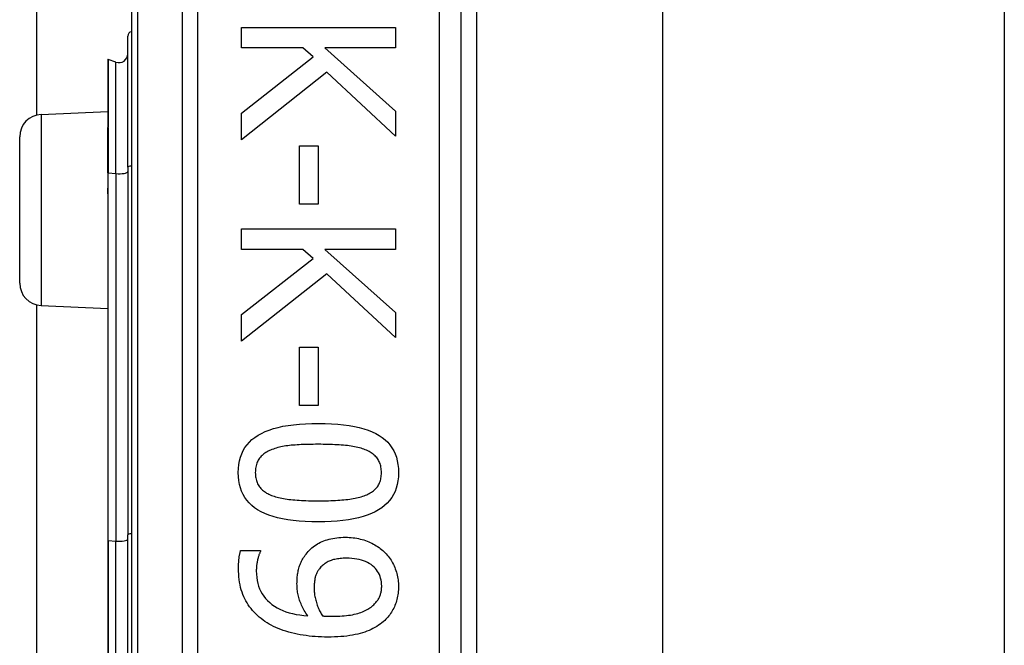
# Model space of a CAD drawing. Header units: inches. Extents: x 4 to 114, y 7 to 59.
# Tile 37 of 72: x 26.931 to 27.812, y 27.981 to 28.541. Entities that reach past the tile are written whole.
import ezdxf

# ---------------------------------------------------------------- set-up
doc = ezdxf.new("R2010")
doc.units = ezdxf.units.IN
doc.header["$MEASUREMENT"] = 0
doc.layers.add('Visible Edges(ANSI)', color=7, linetype='Continuous', lineweight=25)
doc.layers.add('Visible Tangent Edges(ANSI)', color=7, linetype='Continuous', lineweight=25)

msp = doc.modelspace()

# ---------------------------------------------------------------- linework, layer by layer
at = {"layer": 'Visible Edges(ANSI)'}
for p, q in [((26.9459, 28.45537), (26.9459, 38.88848)), ((27.03054, 28.96152), (27.03054, 27.07933)), ((27.32582, 27.27042), (27.32582, 28.77042)), ((27.3396, 28.64847), (27.3396, 27.39237)), ((27.50604, 28.63592), (27.50604, 27.40492)), ((27.81204, 28.63592), (27.81204, 27.40492)), ((27.02729, 28.40865), (27.02729, 28.52599)), ((27.12911, 28.5337), (27.2669, 28.5337)), ((27.12911, 28.51538), (27.12911, 28.5337)), ((27.2669, 28.5337), (27.2669, 28.51538)), ((27.18416, 28.51538), (27.12911, 28.51538)), ((27.1932, 28.50734), (27.18416, 28.51538)), ((27.20359, 28.51538), (27.2669, 28.45888)), ((27.2669, 28.51538), (27.20359, 28.51538)), ((27.00937, 28.50484), (27.00937, 28.44414)), ((27.01672, 28.50272), (27.0099, 28.50521)), ((27.12911, 28.45698), (27.1932, 28.50734)), ((27.20538, 28.49361), (27.12911, 28.4332)), ((27.2669, 28.43655), (27.20538, 28.49361)), ((26.94967, 28.45589), (27.00937, 28.4585)), ((27.12911, 28.4332), (27.12911, 28.45698)), ((27.2669, 28.45888), (27.2669, 28.43655)), ((27.00937, 28.44414), (27.00937, 28.44353)), ((27.00937, 28.40352), (27.00937, 28.44353)), ((26.93054, 28.30494), (26.93054, 28.43591)), ((27.18103, 28.42784), (27.19778, 28.42784)), ((27.18103, 28.37569), (27.18103, 28.42784)), ((27.19778, 28.42784), (27.19778, 28.37569)), ((27.00937, 28.40352), (27.00937, 28.39071)), ((27.02729, 28.40865), (27.02729, 28.07978)), ((27.00937, 28.39071), (27.00937, 28.38501)), ((27.00937, 28.38501), (27.00937, 28.07458)), ((27.19778, 28.37569), (27.18103, 28.37569)), ((27.12911, 28.35347), (27.2669, 28.35347)), ((27.12911, 28.33515), (27.12911, 28.35347)), ((27.2669, 28.35347), (27.2669, 28.33515)), ((27.18416, 28.33515), (27.12911, 28.33515)), ((27.1932, 28.32711), (27.18416, 28.33515)), ((27.20359, 28.33515), (27.2669, 28.27865)), ((27.2669, 28.33515), (27.20359, 28.33515)), ((27.12911, 28.27675), (27.1932, 28.32711)), ((27.20538, 28.31338), (27.12911, 28.25297)), ((27.2669, 28.25632), (27.20538, 28.31338)), ((26.9459, 27.75537), (26.9459, 28.28548)), ((26.94967, 28.28496), (27.00937, 28.28235)), ((27.2669, 28.27865), (27.2669, 28.25632)), ((27.12911, 28.25297), (27.12911, 28.27675)), ((27.18103, 28.24761), (27.19778, 28.24761)), ((27.18103, 28.19546), (27.18103, 28.24761)), ((27.19778, 28.24761), (27.19778, 28.19546)), ((27.19778, 28.19546), (27.18103, 28.19546)), ((27.02729, 27.96107), (27.02729, 28.07978)), ((27.00937, 28.07458), (27.00937, 27.96627)), ((27.12833, 28.06559), (27.14608, 28.06559)), ((27.14608, 28.06559), (27.14608, 28.0647))]:
    msp.add_line(p, q, dxfattribs=at)
at = {"layer": 'Visible Edges(ANSI)', "flags": 128}
for points in [[(27.12621, 28.13538), (27.12633, 28.1391), (27.1267, 28.14264), (27.12731, 28.14602), (27.12817, 28.14922), (27.12928, 28.15226), (27.13063, 28.15514), (27.13223, 28.15784), (27.13407, 28.16037), (27.13616, 28.16274), (27.1385, 28.16494), (27.14108, 28.16697), (27.1439, 28.16883), (27.14698, 28.17053), (27.15032, 28.17209), (27.15392, 28.17349), (27.15777, 28.17475), (27.16188, 28.17586), (27.16625, 28.17683), (27.17088, 28.17764), (27.17577, 28.17831), (27.18091, 28.17883), (27.18631, 28.1792), (27.19198, 28.17942), (27.19789, 28.17949)], [(27.19789, 28.17949), (27.20397, 28.17942), (27.20977, 28.17919), (27.21529, 28.17882), (27.22053, 28.17829), (27.22549, 28.17762), (27.23018, 28.1768), (27.23459, 28.17583), (27.23871, 28.1747), (27.24256, 28.17343), (27.24614, 28.17201), (27.24943, 28.17044), (27.25244, 28.16872), (27.2552, 28.16684), (27.25771, 28.1648), (27.25999, 28.16259), (27.26203, 28.16022), (27.26382, 28.15769), (27.26538, 28.155), (27.2667, 28.15214), (27.26778, 28.14911), (27.26862, 28.14593), (27.26922, 28.14258), (27.26958, 28.13906), (27.2697, 28.13538)], [(27.15635, 28.15604), (27.15519, 28.15558), (27.15406, 28.15509), (27.15299, 28.15456), (27.15196, 28.154), (27.15097, 28.15341), (27.15003, 28.15279), (27.14914, 28.15214), (27.14829, 28.15145), (27.14749, 28.15073), (27.14673, 28.14999), (27.14602, 28.14921), (27.14536, 28.14839), (27.14474, 28.14754), (27.14418, 28.14665), (27.14367, 28.14572), (27.14322, 28.14474), (27.14281, 28.14372), (27.14247, 28.14266), (27.14217, 28.14155), (27.14193, 28.1404), (27.14174, 28.13921), (27.14161, 28.13798), (27.14153, 28.1367), (27.1415, 28.13538)], [(27.19789, 28.16073), (27.19551, 28.16073), (27.19319, 28.16071), (27.19094, 28.16068), (27.18875, 28.16063), (27.18663, 28.16058), (27.18458, 28.16051), (27.18259, 28.16043), (27.18067, 28.16034), (27.17882, 28.16023), (27.17703, 28.16011), (27.17532, 28.15998), (27.17366, 28.15984), (27.17206, 28.15968), (27.17048, 28.15949), (27.16894, 28.15927), (27.16742, 28.15902), (27.16594, 28.15875), (27.16448, 28.15844), (27.16305, 28.15811), (27.16165, 28.15775), (27.16028, 28.15737), (27.15894, 28.15695), (27.15764, 28.15651), (27.15635, 28.15604)], [(27.23988, 28.15593), (27.23868, 28.15638), (27.23743, 28.15681), (27.23613, 28.15721), (27.23478, 28.15759), (27.23338, 28.15795), (27.23192, 28.15828), (27.23042, 28.15858), (27.22886, 28.15886), (27.22726, 28.15911), (27.2256, 28.15934), (27.22389, 28.15955), (27.22213, 28.15973), (27.22032, 28.15989), (27.21848, 28.16003), (27.21659, 28.16017), (27.21467, 28.16029), (27.21271, 28.16039), (27.21071, 28.16048), (27.20867, 28.16056), (27.20659, 28.16062), (27.20448, 28.16067), (27.20232, 28.1607), (27.20013, 28.16073), (27.19789, 28.16073)], [(27.2544, 28.13538), (27.25437, 28.13665), (27.2543, 28.13788), (27.25417, 28.13907), (27.25399, 28.14022), (27.25377, 28.14133), (27.25349, 28.14241), (27.25316, 28.14344), (27.25278, 28.14444), (27.25236, 28.1454), (27.25188, 28.14633), (27.25135, 28.14721), (27.25077, 28.14806), (27.25014, 28.14887), (27.24946, 28.14966), (27.24873, 28.15041), (27.24795, 28.15114), (27.24711, 28.15184), (27.24623, 28.15251), (27.2453, 28.15315), (27.24432, 28.15377), (27.24328, 28.15435), (27.2422, 28.15491), (27.24107, 28.15543), (27.23988, 28.15593)], [(27.19801, 28.09139), (27.19196, 28.09146), (27.1862, 28.09169), (27.1807, 28.09206), (27.17548, 28.09259), (27.17053, 28.09326), (27.16586, 28.09408), (27.16146, 28.09505), (27.15734, 28.09618), (27.15348, 28.09745), (27.1499, 28.09887), (27.1466, 28.10044), (27.14357, 28.10216), (27.1408, 28.10404), (27.13826, 28.10608), (27.13597, 28.10828), (27.13392, 28.11064), (27.13211, 28.11317), (27.13055, 28.11586), (27.12922, 28.11871), (27.12813, 28.12172), (27.12729, 28.12489), (27.12669, 28.12823), (27.12633, 28.13172), (27.12621, 28.13538)], [(27.1415, 28.13538), (27.14153, 28.13414), (27.1416, 28.13293), (27.14173, 28.13175), (27.14191, 28.13061), (27.14213, 28.12951), (27.14241, 28.12845), (27.14274, 28.12742), (27.14312, 28.12643), (27.14354, 28.12547), (27.14402, 28.12455), (27.14455, 28.12367), (27.14513, 28.12282), (27.14576, 28.12201), (27.14644, 28.12123), (27.14717, 28.12047), (27.14796, 28.11975), (27.14879, 28.11906), (27.14967, 28.1184), (27.1506, 28.11777), (27.15158, 28.11716), (27.15262, 28.11659), (27.1537, 28.11605), (27.15484, 28.11554), (27.15602, 28.11506)], [(27.2697, 28.13538), (27.26957, 28.13169), (27.2692, 28.12816), (27.26858, 28.1248), (27.26771, 28.12161), (27.26659, 28.11858), (27.26523, 28.11572), (27.26362, 28.11302), (27.26175, 28.1105), (27.25965, 28.10813), (27.25729, 28.10594), (27.25468, 28.10391), (27.25183, 28.10205), (27.24873, 28.10035), (27.24537, 28.09879), (27.24177, 28.09739), (27.23791, 28.09613), (27.2338, 28.09502), (27.22944, 28.09405), (27.22483, 28.09324), (27.21997, 28.09257), (27.21485, 28.09205), (27.20949, 28.09168), (27.20387, 28.09146), (27.19801, 28.09139)], [(27.2401, 28.11517), (27.24125, 28.11565), (27.24235, 28.11616), (27.24341, 28.1167), (27.24442, 28.11726), (27.24538, 28.11786), (27.24629, 28.11848), (27.24715, 28.11913), (27.24797, 28.11981), (27.24874, 28.12052), (27.24946, 28.12126), (27.25014, 28.12203), (27.25077, 28.12282), (27.25135, 28.12365), (27.25188, 28.12452), (27.25236, 28.12543), (27.25278, 28.12638), (27.25316, 28.12736), (27.25349, 28.12839), (27.25377, 28.12946), (27.25399, 28.13056), (27.25417, 28.13171), (27.2543, 28.1329), (27.25437, 28.13412), (27.2544, 28.13538)], [(27.15602, 28.11506), (27.15718, 28.11463), (27.15839, 28.11421), (27.15966, 28.11382), (27.16097, 28.11345), (27.16234, 28.1131), (27.16375, 28.11277), (27.16522, 28.11247), (27.16674, 28.11218), (27.16831, 28.11192), (27.16993, 28.11168), (27.1716, 28.11146), (27.17333, 28.11126), (27.1751, 28.11109), (27.17693, 28.11092), (27.17881, 28.11078), (27.18074, 28.11064), (27.18271, 28.11053), (27.18475, 28.11043), (27.18683, 28.11034), (27.18896, 28.11027), (27.19115, 28.11022), (27.19338, 28.11018), (27.19567, 28.11016), (27.19801, 28.11015)], [(27.19801, 28.11015), (27.20034, 28.11016), (27.20263, 28.11018), (27.20486, 28.11022), (27.20704, 28.11027), (27.20917, 28.11034), (27.21125, 28.11043), (27.21328, 28.11053), (27.21525, 28.11064), (27.21717, 28.11078), (27.21904, 28.11092), (27.22086, 28.11109), (27.22263, 28.11126), (27.22434, 28.11146), (27.22601, 28.11168), (27.22764, 28.11193), (27.22921, 28.11219), (27.23074, 28.11249), (27.23222, 28.1128), (27.23365, 28.11314), (27.23504, 28.1135), (27.23637, 28.11388), (27.23766, 28.11429), (27.23891, 28.11472), (27.2401, 28.11517)], [(27.18695, 28.06258), (27.18792, 28.06378), (27.18893, 28.06494), (27.18998, 28.06604), (27.19108, 28.06709), (27.19221, 28.0681), (27.19339, 28.06905), (27.1946, 28.06996), (27.19586, 28.07082), (27.19716, 28.07162), (27.1985, 28.07238), (27.19988, 28.07309), (27.2013, 28.07374), (27.20277, 28.07435), (27.20428, 28.0749), (27.20585, 28.07541), (27.20746, 28.07585), (27.20912, 28.07625), (27.21083, 28.07659), (27.21259, 28.07688), (27.2144, 28.07712), (27.21626, 28.0773), (27.21817, 28.07744), (27.22012, 28.07752), (27.22213, 28.07754)], [(27.22213, 28.07754), (27.22388, 28.07752), (27.22561, 28.07745), (27.22732, 28.07733), (27.229, 28.07716), (27.23066, 28.07694), (27.23229, 28.07668), (27.23389, 28.07636), (27.23548, 28.076), (27.23703, 28.07559), (27.23857, 28.07514), (27.24007, 28.07463), (27.24156, 28.07408), (27.24301, 28.07349), (27.24443, 28.07285), (27.24581, 28.07219), (27.24716, 28.07149), (27.24848, 28.07075), (27.24976, 28.06998), (27.25101, 28.06917), (27.25223, 28.06832), (27.25341, 28.06744), (27.25455, 28.06653), (27.25566, 28.06558), (27.25674, 28.06459)], [(27.12643, 28.04996), (27.12643, 28.05058), (27.12644, 28.0512), (27.12645, 28.05183), (27.12647, 28.05247), (27.1265, 28.05312), (27.12653, 28.05377), (27.12656, 28.05443), (27.1266, 28.0551), (27.12665, 28.05577), (27.1267, 28.05645), (27.12676, 28.05714), (27.12682, 28.05783), (27.12689, 28.05853), (27.12697, 28.05921), (27.12706, 28.05989), (27.12716, 28.06056), (27.12727, 28.06122), (27.12739, 28.06187), (27.12752, 28.06251), (27.12766, 28.06314), (27.12781, 28.06377), (27.12797, 28.06439), (27.12815, 28.06499), (27.12833, 28.06559)], [(27.14608, 28.0647), (27.14586, 28.06429), (27.14564, 28.06385), (27.14542, 28.06337), (27.14521, 28.06285), (27.14499, 28.0623), (27.14478, 28.06171), (27.14458, 28.06109), (27.14437, 28.06043), (27.14417, 28.05974), (27.14396, 28.05901), (27.14377, 28.05824), (27.14357, 28.05744), (27.14338, 28.05662), (27.14321, 28.0558), (27.14306, 28.05498), (27.14292, 28.05415), (27.1428, 28.05333), (27.14269, 28.0525), (27.1426, 28.05167), (27.14253, 28.05084), (27.14247, 28.05001), (27.14243, 28.04918), (27.1424, 28.04834), (27.1424, 28.0475)], [(27.1788, 28.036), (27.17881, 28.03726), (27.17885, 28.0385), (27.1789, 28.03972), (27.17899, 28.04092), (27.17909, 28.04211), (27.17922, 28.04327), (27.17937, 28.04442), (27.17954, 28.04556), (27.17974, 28.04667), (27.17996, 28.04777), (27.18021, 28.04884), (27.18047, 28.0499), (27.18078, 28.05096), (27.18112, 28.05201), (27.18151, 28.05306), (27.18194, 28.05412), (27.18241, 28.05517), (27.18293, 28.05623), (27.18349, 28.05728), (27.1841, 28.05834), (27.18475, 28.0594), (27.18544, 28.06046), (27.18617, 28.06152), (27.18695, 28.06258)], [(27.22291, 28.05878), (27.22148, 28.05877), (27.22009, 28.05872), (27.21874, 28.05864), (27.21744, 28.05853), (27.21618, 28.05839), (27.21497, 28.05822), (27.21379, 28.05802), (27.21266, 28.05779), (27.21157, 28.05753), (27.21052, 28.05723), (27.20952, 28.05691), (27.20856, 28.05655), (27.20763, 28.05616), (27.20672, 28.05573), (27.20584, 28.05526), (27.20498, 28.05476), (27.20414, 28.05422), (27.20332, 28.05365), (27.20253, 28.05303), (27.20176, 28.05238), (27.20101, 28.05169), (27.20028, 28.05097), (27.19958, 28.0502), (27.1989, 28.0494)], [(27.25462, 28.03388), (27.25456, 28.03575), (27.25439, 28.03755), (27.25411, 28.03929), (27.25371, 28.04096), (27.25321, 28.04257), (27.25258, 28.04411), (27.25185, 28.04559), (27.251, 28.04701), (27.25004, 28.04836), (27.24896, 28.04965), (27.24777, 28.05087), (27.24647, 28.05203), (27.24506, 28.0531), (27.24355, 28.05409), (27.24194, 28.05498), (27.24023, 28.05578), (27.23842, 28.05648), (27.2365, 28.05709), (27.23449, 28.05761), (27.23237, 28.05803), (27.23016, 28.05836), (27.22784, 28.05859), (27.22543, 28.05873), (27.22291, 28.05878)], [(27.25674, 28.06459), (27.25775, 28.06362), (27.25871, 28.06262), (27.25964, 28.06158), (27.26053, 28.0605), (27.26139, 28.05939), (27.2622, 28.05824), (27.26298, 28.05705), (27.26372, 28.05583), (27.26442, 28.05457), (27.26508, 28.05327), (27.2657, 28.05194), (27.26629, 28.05057), (27.26683, 28.04919), (27.26733, 28.0478), (27.26778, 28.0464), (27.26818, 28.04501), (27.26854, 28.04361), (27.26884, 28.04221), (27.2691, 28.04081), (27.26932, 28.03941), (27.26948, 28.038), (27.2696, 28.03659), (27.26967, 28.03518), (27.2697, 28.03377)], [(27.14843, 28.0034), (27.14668, 28.00474), (27.14499, 28.00613), (27.14338, 28.00756), (27.14184, 28.00904), (27.14038, 28.01056), (27.13898, 28.01213), (27.13765, 28.01375), (27.13639, 28.01541), (27.1352, 28.01711), (27.13409, 28.01886), (27.13304, 28.02065), (27.13207, 28.02249), (27.13117, 28.02439), (27.13034, 28.02636), (27.1296, 28.02839), (27.12893, 28.03051), (27.12835, 28.03269), (27.12784, 28.03494), (27.12741, 28.03727), (27.12706, 28.03966), (27.12678, 28.04213), (27.12659, 28.04467), (27.12647, 28.04728), (27.12643, 28.04996)], [(27.1989, 28.0494), (27.19843, 28.0488), (27.19799, 28.04819), (27.19757, 28.04756), (27.19718, 28.04693), (27.19682, 28.04628), (27.19648, 28.04562), (27.19618, 28.04495), (27.1959, 28.04427), (27.19564, 28.04357), (27.19542, 28.04286), (27.19522, 28.04215), (27.19505, 28.04142), (27.1949, 28.04068), (27.19476, 28.03993), (27.19463, 28.03917), (27.19452, 28.0384), (27.19442, 28.03762), (27.19434, 28.03683), (27.19426, 28.03602), (27.1942, 28.03521), (27.19416, 28.03439), (27.19412, 28.03356), (27.1941, 28.03272), (27.1941, 28.03187)], [(27.1424, 28.0475), (27.14248, 28.04454), (27.14273, 28.04169), (27.14314, 28.03894), (27.14372, 28.03631), (27.14447, 28.03378), (27.14538, 28.03135), (27.14646, 28.02904), (27.14771, 28.02683), (27.14912, 28.02473), (27.15069, 28.02274), (27.15244, 28.02086), (27.15434, 28.01908), (27.15641, 28.01742), (27.15861, 28.01589), (27.16095, 28.01447), (27.16344, 28.01318), (27.16607, 28.01202), (27.16883, 28.01097), (27.17174, 28.01005), (27.17479, 28.00926), (27.17798, 28.00858), (27.18132, 28.00803), (27.18479, 28.00761), (27.1884, 28.0073)], [(27.1884, 28.0073), (27.18758, 28.00853), (27.1868, 28.00974), (27.18606, 28.01095), (27.18536, 28.01214), (27.18469, 28.01333), (27.18406, 28.01451), (27.18347, 28.01567), (27.18292, 28.01683), (27.1824, 28.01798), (27.18193, 28.01912), (27.18149, 28.02025), (27.18109, 28.02137), (27.18072, 28.0225), (27.18039, 28.02364), (27.18009, 28.0248), (27.17982, 28.02598), (27.17958, 28.02717), (27.17937, 28.02838), (27.1792, 28.02961), (27.17905, 28.03085), (27.17894, 28.03211), (27.17886, 28.03339), (27.17882, 28.03469), (27.1788, 28.036)], [(27.1941, 28.03187), (27.19411, 28.03088), (27.19416, 28.02987), (27.19423, 28.02886), (27.19433, 28.02783), (27.19446, 28.02678), (27.19461, 28.02573), (27.1948, 28.02466), (27.19502, 28.02358), (27.19526, 28.02249), (27.19553, 28.02139), (27.19583, 28.02027), (27.19616, 28.01914), (27.19652, 28.01802), (27.19689, 28.01692), (27.19728, 28.01584), (27.1977, 28.01479), (27.19813, 28.01375), (27.19858, 28.01275), (27.19905, 28.01176), (27.19954, 28.0108), (27.20005, 28.00987), (27.20058, 28.00895), (27.20112, 28.00806), (27.20169, 28.00719)], [(27.2468, 28.01657), (27.24753, 28.01724), (27.24822, 28.01792), (27.24886, 28.01859), (27.24947, 28.01927), (27.25004, 28.01995), (27.25057, 28.02063), (27.25107, 28.02132), (27.25152, 28.02201), (27.25193, 28.0227), (27.25231, 28.02339), (27.25265, 28.02408), (27.25295, 28.02478), (27.25321, 28.02548), (27.25346, 28.0262), (27.25368, 28.02692), (27.25388, 28.02765), (27.25405, 28.0284), (27.2542, 28.02915), (27.25433, 28.02991), (27.25443, 28.03069), (27.25452, 28.03147), (27.25457, 28.03226), (27.25461, 28.03307), (27.25462, 28.03388)], [(27.2697, 28.03377), (27.26967, 28.0322), (27.26961, 28.03065), (27.2695, 28.02913), (27.26934, 28.02764), (27.26914, 28.02617), (27.2689, 28.02472), (27.26861, 28.0233), (27.26828, 28.02191), (27.26791, 28.02054), (27.26749, 28.01919), (27.26702, 28.01787), (27.26651, 28.01657), (27.26596, 28.0153), (27.26537, 28.01406), (27.26474, 28.01285), (27.26407, 28.01166), (27.26337, 28.0105), (27.26262, 28.00937), (27.26183, 28.00827), (27.261, 28.00719), (27.26014, 28.00615), (27.25923, 28.00513), (27.25829, 28.00414), (27.2573, 28.00317)], [(27.2104, 28.00686), (27.21269, 28.00688), (27.21491, 28.00693), (27.21706, 28.00702), (27.21914, 28.00714), (27.22114, 28.0073), (27.22308, 28.0075), (27.22494, 28.00773), (27.22673, 28.008), (27.22845, 28.0083), (27.2301, 28.00864), (27.23167, 28.00902), (27.23318, 28.00943), (27.23462, 28.00987), (27.23601, 28.01034), (27.23734, 28.01084), (27.23862, 28.01136), (27.23983, 28.01191), (27.241, 28.0125), (27.2421, 28.01311), (27.24316, 28.01374), (27.24415, 28.01441), (27.24509, 28.0151), (27.24598, 28.01582), (27.2468, 28.01657)], [(27.20169, 28.00719), (27.20192, 28.00717), (27.20216, 28.00715), (27.20242, 28.00714), (27.20269, 28.00712), (27.20297, 28.0071), (27.20327, 28.00708), (27.20358, 28.00706), (27.2039, 28.00704), (27.20423, 28.00702), (27.20458, 28.00701), (27.20495, 28.00699), (27.20532, 28.00697), (27.20571, 28.00695), (27.2061, 28.00693), (27.2065, 28.00692), (27.2069, 28.00691), (27.20732, 28.0069), (27.20773, 28.00689), (27.20816, 28.00688), (27.2086, 28.00687), (27.20904, 28.00686), (27.20948, 28.00686), (27.20994, 28.00686), (27.2104, 28.00686)], [(27.20627, 27.98821), (27.20343, 27.98824), (27.20062, 27.98832), (27.19784, 27.98845), (27.19508, 27.98864), (27.19234, 27.98888), (27.18963, 27.98917), (27.18695, 27.98952), (27.18428, 27.98992), (27.18165, 27.99038), (27.17904, 27.99088), (27.17645, 27.99145), (27.17389, 27.99206), (27.17137, 27.99273), (27.16893, 27.99345), (27.16656, 27.99421), (27.16426, 27.99503), (27.16203, 27.9959), (27.15987, 27.99682), (27.15779, 27.99779), (27.15577, 27.99881), (27.15383, 27.99988), (27.15196, 28.001), (27.15016, 28.00217), (27.14843, 28.0034)], [(27.2573, 28.00317), (27.256, 28.002), (27.25464, 28.00088), (27.25321, 27.9998), (27.25172, 27.99877), (27.25016, 27.99778), (27.24853, 27.99684), (27.24685, 27.99594), (27.24509, 27.99508), (27.24327, 27.99427), (27.24139, 27.99351), (27.23944, 27.99279), (27.23742, 27.99212), (27.23533, 27.99149), (27.23315, 27.99092), (27.23087, 27.99041), (27.2285, 27.98995), (27.22604, 27.98954), (27.22349, 27.98919), (27.22085, 27.98889), (27.21812, 27.98864), (27.21529, 27.98845), (27.21238, 27.98832), (27.20937, 27.98824), (27.20627, 27.98821)]]:
    msp.add_lwpolyline(points, dxfattribs=at)
at = {"layer": 'Visible Edges(ANSI)'}
for centre, radius, start, end in [((27.03123, 28.52599), 0.00394, 100.02047, 180), ((27.01942, 28.51012), 0.00787, 250, 0), ((27.00976, 28.50484), 0.000394, 70, 180), ((26.95054, 28.43591), 0.02, 92.5, 180), ((26.95054, 28.30494), 0.02, 180, 267.5)]:
    msp.add_arc(centre, radius, start, end, dxfattribs=at)
at = {"layer": 'Visible Tangent Edges(ANSI)'}
for p, q in [((27.03631, 27.07933), (27.03631, 28.96152)), ((27.07596, 28.77042), (27.07596, 27.27042)), ((27.08988, 27.27042), (27.08988, 28.77042)), ((27.30613, 28.77042), (27.30613, 27.27042)), ((27.0099, 28.50521), (27.0099, 28.44434)), ((27.01672, 28.40293), (27.01672, 28.50272)), ((26.94967, 28.45589), (26.94967, 28.28496)), ((27.00963, 28.44363), (27.00963, 28.40357)), ((27.00963, 28.39076), (27.00963, 28.40357)), ((27.00963, 28.40357), (27.01672, 28.40293)), ((27.01672, 28.40293), (27.01672, 28.07406)), ((27.0099, 28.07467), (27.0099, 28.3851)), ((27.0099, 28.07467), (27.0099, 27.96618)), ((27.0099, 28.07467), (27.01672, 28.07406)), ((27.01672, 27.96679), (27.01672, 28.07406))]:
    msp.add_line(p, q, dxfattribs=at)
at = {"layer": 'Visible Tangent Edges(ANSI)', "flags": 128}
for points in [[(27.00963, 28.44363), (27.00962, 28.44367), (27.0096, 28.44371), (27.00958, 28.44375), (27.00957, 28.44379), (27.00955, 28.44382), (27.00954, 28.44385), (27.00952, 28.44388), (27.00951, 28.44391), (27.00949, 28.44393), (27.00948, 28.44395), (27.00946, 28.44397), (27.00945, 28.44399), (27.00944, 28.44401), (27.00943, 28.44403), (27.00942, 28.44404), (27.00941, 28.44405), (27.0094, 28.44407), (27.00939, 28.44408), (27.00939, 28.44409), (27.00938, 28.4441), (27.00938, 28.44411), (27.00937, 28.44412), (27.00937, 28.44413), (27.00937, 28.44414)], [(27.00963, 28.44363), (27.00965, 28.44365), (27.00967, 28.44368), (27.00969, 28.44371), (27.00971, 28.44373), (27.00973, 28.44376), (27.00974, 28.44379), (27.00976, 28.44381), (27.00977, 28.44384), (27.00979, 28.44387), (27.0098, 28.4439), (27.00981, 28.44393), (27.00983, 28.44396), (27.00984, 28.44399), (27.00985, 28.44402), (27.00986, 28.44405), (27.00987, 28.44408), (27.00987, 28.44411), (27.00988, 28.44415), (27.00989, 28.44418), (27.00989, 28.44421), (27.00989, 28.44424), (27.0099, 28.44428), (27.0099, 28.44431), (27.0099, 28.44434)], [(27.00937, 28.38501), (27.00937, 28.38526), (27.00937, 28.3855), (27.00938, 28.38574), (27.00938, 28.38598), (27.00939, 28.38622), (27.0094, 28.38646), (27.00941, 28.38671), (27.00942, 28.38695), (27.00943, 28.38719), (27.00944, 28.38743), (27.00945, 28.38767), (27.00947, 28.38791), (27.00948, 28.38815), (27.00949, 28.38839), (27.0095, 28.38863), (27.00952, 28.38886), (27.00953, 28.3891), (27.00955, 28.38934), (27.00956, 28.38958), (27.00958, 28.38982), (27.00959, 28.39005), (27.00961, 28.39029), (27.00962, 28.39052), (27.00963, 28.39076)], [(27.0099, 28.3851), (27.0099, 28.38534), (27.0099, 28.38557), (27.00989, 28.38581), (27.00989, 28.38604), (27.00988, 28.38628), (27.00987, 28.38652), (27.00986, 28.38675), (27.00985, 28.38699), (27.00984, 28.38722), (27.00983, 28.38746), (27.00982, 28.38769), (27.00981, 28.38793), (27.00979, 28.38816), (27.00978, 28.3884), (27.00977, 28.38864), (27.00975, 28.38887), (27.00974, 28.38911), (27.00972, 28.38934), (27.00971, 28.38958), (27.00969, 28.38981), (27.00968, 28.39005), (27.00966, 28.39029), (27.00965, 28.39052), (27.00963, 28.39076)]]:
    msp.add_lwpolyline(points, dxfattribs=at)
at = {"layer": 'Visible Tangent Edges(ANSI)'}
for centre, major_axis, ratio, start_param in [((27.00976, 28.44414), (-0.000394, 0), 0.548442, 4.363323), ((27.00957, 28.44353), (-0.000197, 0), 0.542742, 4.363323), ((27.00957, 28.40352), (-0.000197, 0), 0.245714, 4.363323), ((27.01942, 28.40475), (0.00787, 0), 0.245714, 4.363323), ((27.03123, 28.40865), (-0.00394, 0), 0.245714, 4.887279), ((27.00957, 28.39071), (-0.000197, 0), 0.245714, 4.363323), ((27.00976, 28.38501), (-0.000394, 0), 0.245714, 4.363323), ((27.01942, 28.07588), (0.00787, 0), 0.245714, 4.363323), ((27.03123, 28.07978), (-0.00394, 0), 0.245714, 4.887279), ((27.00976, 28.07458), (-0.000394, 0), 0.245714, 4.363323)]:
    msp.add_ellipse(centre, major_axis=major_axis, ratio=ratio, start_param=start_param, end_param=6.283185, dxfattribs=at)

doc.saveas('drawing.dxf')
